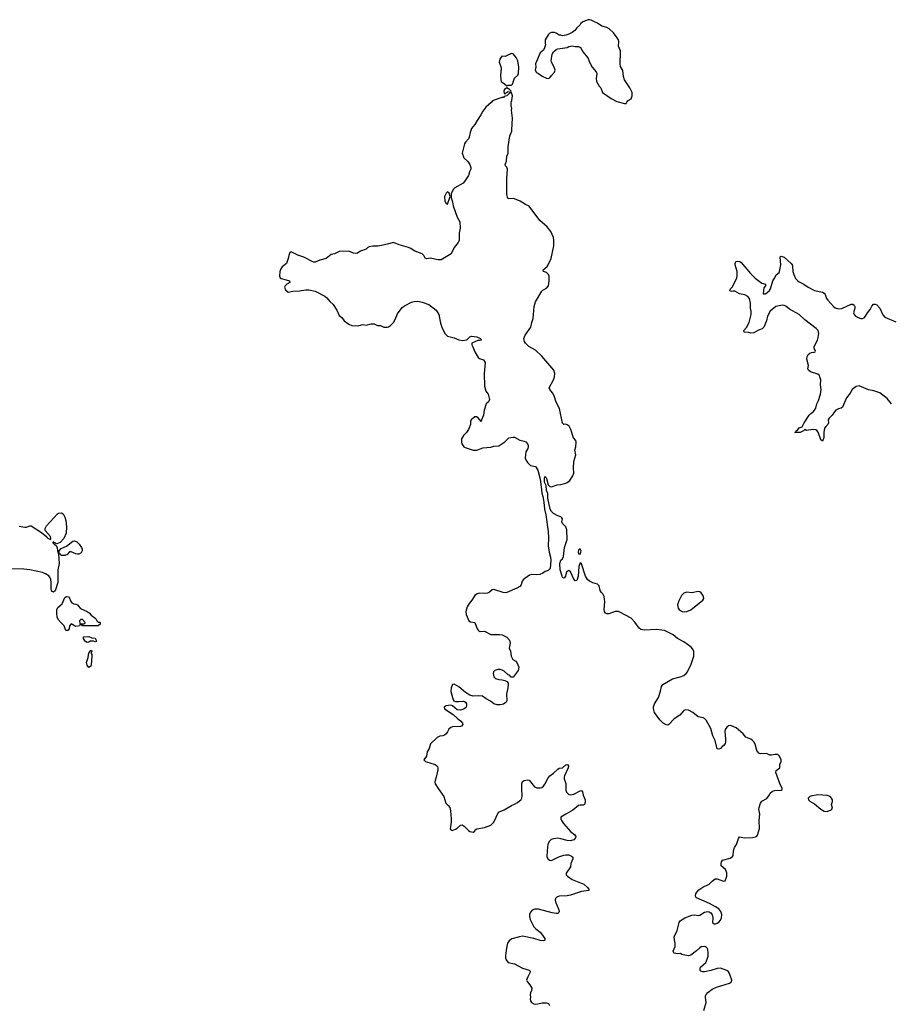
# Model space of a CAD drawing. Header units: inches. Extents: x 1384771 to 1534001, y 461348 to 645899.
# Tile 88 of 105: x 1445444 to 1456360, y 600426 to 612764. Entities that reach past the tile are written whole.
import ezdxf

# ---------------------------------------------------------------- set-up
doc = ezdxf.new("R2010")
doc.units = ezdxf.units.IN
doc.header["$MEASUREMENT"] = 0
for name, color, linetype in [('B4640', 7, 'Continuous'), ('B4650', 7, 'Continuous'), ('B4651', 7, 'Continuous')]:
    doc.layers.add(name, color=color, linetype=linetype)

msp = doc.modelspace()

# ---------------------------------------------------------------- linework, layer by layer
at = {"layer": 'B4640', "color": 6}
for points, elevation in [([(1450000, 609939), (1449934, 609926), (1449870, 609925), (1449824, 609916), (1449811, 609910), (1449790, 609888), (1449718, 609862), (1449670, 609836), (1449630, 609840), (1449570, 609862), (1449450, 609857), (1449390, 609830), (1449350, 609820), (1449287, 609773), (1449209, 609751), (1449150, 609724), (1449130, 609725), (1449009, 609790), (1448930, 609814), (1448850, 609855), (1448830, 609846), (1448817, 609810), (1448812, 609770), (1448790, 609710), (1448734, 609666), (1448718, 609642), (1448707, 609610), (1448703, 609550), (1448709, 609530), (1448722, 609522), (1448786, 609506), (1448826, 609490), (1448831, 609470), (1448792, 609448), (1448774, 609430), (1448765, 609410), (1448779, 609379), (1448810, 609351), (1448870, 609364), (1448953, 609367), (1449030, 609378), (1449070, 609379), (1449150, 609364), (1449270, 609299), (1449297, 609277), (1449333, 609233), (1449374, 609194), (1449422, 609122), (1449450, 609058), (1449485, 609030), (1449511, 608990), (1449570, 608947), (1449610, 608931), (1449690, 608926), (1449730, 608941), (1449750, 608943), (1449790, 608935), (1449850, 608951), (1449890, 608951), (1449906, 608946), (1449930, 608932), (1449970, 608932), (1450000, 608917)], 800), ([(1445437, 606417), (1445510, 606404), (1445530, 606406), (1445570, 606421), (1445590, 606420), (1445718, 606338), (1445783, 606283), (1445790, 606271), (1445830, 606252), (1445836, 606264), (1445830, 606288), (1445765, 606365), (1445762, 606390), (1445780, 606420), (1445918, 606570), (1445930, 606579), (1445970, 606585), (1445990, 606571), (1446010, 606531), (1446022, 606490), (1446032, 606410), (1446027, 606330), (1445997, 606263), (1445950, 606211), (1445910, 606196), (1445898, 606198), (1445888, 606210), (1445874, 606214), (1445870, 606222), (1445862, 606218), (1445861, 606210), (1445870, 606198), (1445877, 606197), (1445878, 606190), (1445898, 606178), (1445915, 606150), (1445919, 606110), (1445930, 606072), (1445938, 606082), (1445941, 606110), (1445964, 606136), (1446033, 606167), (1446110, 606229), (1446130, 606235), (1446161, 606221), (1446191, 606191), (1446218, 606150), (1446227, 606130), (1446229, 606110), (1446215, 606085), (1446188, 606068), (1446170, 606066), (1446150, 606070), (1446090, 606096), (1446070, 606097), (1446038, 606062), (1446012, 606048), (1445970, 606050), (1445956, 606056), (1445950, 606069), (1445933, 606067), (1445938, 605950), (1445924, 605870), (1445923, 605710), (1445891, 605609), (1445870, 605591), (1445850, 605598), (1445844, 605610), (1445839, 605630), (1445840, 605710), (1445835, 605750), (1445828, 605770), (1445810, 605795), (1445770, 605820), (1445730, 605835), (1445573, 605870), (1445498, 605878), (1445342, 605882)], 700)]:
    msp.add_lwpolyline(points, dxfattribs=dict(at, elevation=elevation))
at = {"layer": 'B4640', "color": 6, "elevation": 700}
for points in [[(1446430, 605214), (1446450, 605214), (1446454, 605210), (1446453, 605187), (1446438, 605182), (1446434, 605170), (1446428, 605168), (1446230, 605168), (1446222, 605182), (1446210, 605186), (1446198, 605182), (1446194, 605170), (1446150, 605162), (1446130, 605168), (1446090, 605195), (1446071, 605170), (1446066, 605130), (1446050, 605108), (1446025, 605110), (1446004, 605170), (1445964, 605204), (1445928, 605248), (1445915, 605275), (1445909, 605329), (1445912, 605370), (1445922, 605398), (1445978, 605442), (1446010, 605525), (1446030, 605534), (1446056, 605530), (1446070, 605514), (1446082, 605482), (1446098, 605458), (1446125, 605445), (1446150, 605441), (1446170, 605432), (1446177, 605417), (1446206, 605386), (1446290, 605350), (1446316, 605330), (1446340, 605300), (1446385, 605270), (1446405, 605250), (1446412, 605232)], [(1446230, 605246), (1446210, 605246), (1446194, 605230), (1446198, 605198), (1446210, 605194), (1446250, 605194), (1446262, 605198), (1446266, 605210)], [(1446390, 604966), (1446370, 604975), (1446330, 604977), (1446310, 604964), (1446290, 604960), (1446270, 604972), (1446256, 604990), (1446245, 605010), (1446246, 605030), (1446310, 605034), (1446350, 605018), (1446392, 605012), (1446405, 604990), (1446402, 604970)], [(1446310, 604645), (1446290, 604674), (1446284, 604710), (1446302, 604770), (1446310, 604831), (1446320, 604840), (1446330, 604859), (1446339, 604859), (1446350, 604854), (1446351, 604851), (1446336, 604830), (1446347, 604810), (1446350, 604790), (1446340, 604680), (1446336, 604664)]]:
    msp.add_lwpolyline(points, close=True, dxfattribs=at)
at = {"layer": 'B4650', "color": 6}
for points, elevation in [([(1450953, 610000), (1450952, 609990), (1450943, 609970), (1450890, 609909), (1450852, 609828), (1450730, 609756), (1450690, 609755), (1450590, 609777), (1450550, 609769), (1450530, 609777), (1450510, 609810), (1450490, 609830), (1450390, 609868), (1450350, 609895), (1450319, 609910), (1450202, 609942), (1450130, 609972), (1450051, 609949), (1450000, 609939)], 800), ([(1454021, 600350), (1454050, 600450), (1454042, 600510), (1454044, 600530), (1454052, 600550), (1454070, 600574), (1454125, 600615), (1454181, 600639), (1454342, 600690), (1454370, 600709), (1454372, 600730), (1454343, 600810), (1454332, 600832), (1454312, 600850), (1454230, 600877), (1454190, 600874), (1454110, 600849), (1454030, 600834), (1454010, 600832), (1453983, 600843), (1453977, 600850), (1453974, 600870), (1453981, 600890), (1454045, 600950), (1454065, 600990), (1454076, 601030), (1454078, 601070), (1454072, 601112), (1454065, 601130), (1454047, 601147), (1454030, 601151), (1453990, 601146), (1453970, 601135), (1453930, 601097), (1453857, 601043), (1453830, 601032), (1453764, 601044), (1453745, 601050), (1453730, 601064), (1453690, 601059), (1453650, 601067), (1453644, 601070), (1453636, 601090), (1453664, 601150), (1453663, 601190), (1453652, 601232), (1453650, 601270), (1453689, 601350), (1453714, 601450), (1453726, 601470), (1453749, 601490), (1453785, 601510), (1453870, 601544), (1453905, 601545), (1453950, 601537), (1453970, 601543), (1454030, 601579), (1454070, 601589), (1454090, 601584), (1454109, 601570), (1454125, 601545), (1454136, 601510), (1454131, 601450), (1454150, 601433), (1454170, 601433), (1454190, 601441), (1454210, 601456), (1454230, 601482), (1454242, 601510), (1454248, 601550), (1454234, 601590), (1454210, 601621), (1454170, 601649), (1454091, 601690), (1453930, 601760), (1453920, 601770), (1453916, 601790), (1453923, 601810), (1453933, 601830), (1453961, 601859), (1454010, 601894), (1454089, 601930), (1454127, 601970), (1454163, 601997), (1454190, 602000), (1454270, 601969), (1454290, 601975), (1454310, 602030), (1454312, 602072), (1454293, 602113), (1454241, 602161), (1454237, 602170), (1454237, 602190), (1454242, 602210), (1454257, 602230), (1454350, 602255), (1454383, 602277), (1454391, 602290), (1454395, 602350), (1454408, 602390), (1454433, 602430), (1454455, 602505), (1454470, 602526), (1454532, 602512), (1454630, 602516), (1454670, 602524), (1454687, 602533), (1454696, 602544), (1454719, 602630), (1454714, 602730), (1454722, 602810), (1454713, 602870), (1454715, 602890), (1454732, 602948), (1454750, 602970), (1454810, 603005), (1454845, 603050), (1454855, 603070), (1454883, 603097), (1454910, 603106), (1454992, 603108), (1455003, 603117), (1455005, 603130), (1454973, 603193), (1454924, 603330), (1454930, 603354), (1454973, 603390), (1454976, 603430), (1454991, 603470), (1454990, 603490), (1454970, 603536), (1454950, 603556), (1454910, 603557), (1454870, 603547), (1454850, 603547), (1454807, 603567), (1454730, 603565), (1454713, 603573), (1454687, 603607), (1454664, 603684), (1454650, 603713), (1454632, 603732), (1454610, 603747), (1454550, 603773), (1454516, 603816), (1454429, 603889), (1454370, 603915), (1454350, 603919), (1454330, 603915), (1454310, 603900), (1454290, 603870), (1454283, 603850), (1454295, 603750), (1454294, 603710), (1454288, 603692), (1454271, 603669), (1454250, 603655), (1454230, 603630), (1454210, 603621), (1454190, 603629), (1454162, 603730), (1454134, 603790), (1454110, 603883), (1454050, 603985), (1454030, 604006), (1454014, 604014), (1453950, 604030), (1453883, 604083), (1453830, 604112), (1453790, 604117), (1453770, 604108), (1453722, 604050), (1453650, 604003), (1453583, 603930), (1453570, 603924), (1453550, 603927), (1453513, 603950), (1453471, 603991), (1453404, 604084), (1453392, 604132), (1453392, 604152), (1453403, 604190), (1453453, 604270), (1453478, 604350), (1453490, 604408), (1453507, 604433), (1453630, 604504), (1453727, 604530), (1453770, 604548), (1453802, 604570), (1453819, 604590), (1453862, 604690), (1453898, 604790), (1453897, 604850), (1453881, 604881), (1453861, 604901), (1453770, 604969), (1453690, 605009), (1453637, 605057), (1453530, 605110), (1453430, 605121), (1453275, 605115), (1453230, 605122), (1453210, 605139), (1453155, 605215), (1453110, 605264), (1452970, 605339), (1452950, 605346), (1452910, 605349), (1452830, 605319), (1452810, 605319), (1452787, 605327), (1452776, 605350), (1452773, 605373), (1452780, 605470), (1452774, 605534), (1452757, 605570), (1452735, 605590), (1452722, 605610), (1452710, 605670), (1452689, 605690), (1452630, 605708), (1452590, 605726), (1452564, 605750), (1452538, 605790), (1452490, 605944), (1452470, 605959), (1452453, 605910), (1452446, 605790), (1452430, 605738), (1452410, 605732), (1452390, 605752), (1452350, 605846), (1452330, 605860), (1452305, 605850), (1452295, 605830), (1452286, 605790), (1452270, 605767), (1452250, 605776), (1452244, 605790), (1452220, 605870), (1452215, 605950), (1452229, 605991), (1452251, 606009), (1452263, 606037), (1452273, 606150), (1452308, 606250), (1452305, 606370), (1452290, 606408), (1452249, 606450), (1452240, 606470), (1452249, 606510), (1452242, 606522), (1452230, 606533), (1452190, 606546), (1452138, 606578), (1452110, 606603), (1452096, 606630), (1452068, 606770), (1452066, 606826), (1452050, 606866), (1452047, 606927), (1452026, 606970), (1452025, 607015), (1452030, 607038), (1452042, 607030), (1452050, 607014), (1452070, 606934), (1452093, 606913), (1452110, 606912), (1452185, 606935), (1452230, 606939), (1452290, 606955), (1452310, 606963), (1452342, 606990), (1452380, 607050), (1452390, 607082), (1452387, 607150), (1452394, 607226), (1452419, 607310), (1452404, 607370), (1452419, 607410), (1452421, 607470), (1452416, 607490), (1452386, 607526), (1452356, 607630), (1452332, 607670), (1452310, 607689), (1452290, 607694), (1452268, 607690), (1452250, 607708), (1452211, 607890), (1452172, 607970), (1452144, 608050), (1452124, 608090), (1452090, 608130), (1452083, 608150), (1452136, 608250), (1452149, 608290), (1452152, 608330), (1452141, 608370), (1451990, 608549), (1451910, 608621), (1451827, 608667), (1451787, 608710), (1451774, 608730), (1451768, 608750), (1451767, 608770), (1451782, 608810), (1451854, 608910), (1451865, 608970), (1451881, 609019), (1451894, 609170), (1451910, 609230), (1451990, 609362), (1452005, 609375), (1452050, 609399), (1452075, 609430), (1452083, 609490), (1452081, 609550), (1452076, 609570), (1452050, 609595), (1452012, 609610), (1452007, 609630), (1452059, 609670), (1452072, 609690), (1452106, 609770), (1452141, 609930), (1452143, 609990), (1452141, 610000)], 800), ([(1456376, 607950), (1456319, 608019), (1456227, 608087), (1456154, 608114), (1456086, 608126), (1455970, 608177), (1455930, 608166), (1455883, 608130), (1455857, 608083), (1455810, 608024), (1455760, 607910), (1455744, 607896), (1455710, 607887), (1455677, 607870), (1455658, 607850), (1455630, 607807), (1455593, 607770), (1455582, 607750), (1455583, 607710), (1455578, 607690), (1455550, 607668), (1455536, 607644), (1455527, 607590), (1455525, 607530), (1455510, 607484), (1455490, 607498), (1455456, 607596), (1455438, 607618), (1455424, 607624), (1455390, 607629), (1455310, 607618), (1455290, 607627), (1455278, 607622), (1455271, 607610), (1455230, 607591), (1455164, 607590), (1455179, 607601), (1455181, 607610), (1455198, 607622), (1455217, 607650), (1455256, 607664), (1455279, 607710), (1455343, 607810), (1455363, 607830), (1455392, 607848), (1455410, 607870), (1455424, 607896), (1455438, 607950), (1455458, 607990), (1455485, 608070), (1455492, 608130), (1455483, 608190), (1455487, 608250), (1455478, 608290), (1455470, 608304), (1455450, 608320), (1455359, 608350), (1455332, 608370), (1455324, 608390), (1455333, 608430), (1455312, 608510), (1455316, 608544), (1455330, 608570), (1455350, 608587), (1455370, 608594), (1455404, 608596), (1455418, 608602), (1455422, 608610), (1455406, 608646), (1455404, 608670), (1455447, 608750), (1455457, 608783), (1455464, 608830), (1455454, 608870), (1455430, 608896), (1455290, 609003), (1455216, 609070), (1455095, 609135), (1455050, 609176), (1455030, 609184), (1455010, 609185), (1454925, 609170), (1454854, 609110), (1454821, 609050), (1454806, 608990), (1454773, 608910), (1454751, 608890), (1454706, 608874), (1454650, 608839), (1454610, 608837), (1454585, 608845), (1454529, 608850), (1454525, 608870), (1454555, 608905), (1454591, 608969), (1454615, 609070), (1454616, 609110), (1454608, 609150), (1454605, 609210), (1454593, 609270), (1454574, 609294), (1454536, 609316), (1454470, 609330), (1454410, 609361), (1454390, 609363), (1454370, 609358), (1454350, 609364), (1454347, 609370), (1454356, 609390), (1454382, 609418), (1454435, 609530), (1454440, 609550), (1454438, 609610), (1454416, 609690), (1454415, 609710), (1454425, 609735), (1454450, 609738), (1454472, 609732), (1454490, 609720), (1454605, 609585), (1454665, 609525), (1454750, 609463), (1454794, 609450), (1454796, 609430), (1454776, 609404), (1454768, 609372), (1454767, 609330), (1454790, 609327), (1454810, 609340), (1454843, 609370), (1454858, 609390), (1454886, 609490), (1454913, 609527), (1454930, 609566), (1454965, 609596), (1454972, 609608), (1454986, 609694), (1454977, 609790), (1454982, 609798), (1454990, 609801), (1455030, 609786), (1455116, 609710), (1455129, 609690), (1455135, 609670), (1455137, 609610), (1455149, 609570), (1455170, 609522), (1455195, 609495), (1455218, 609478), (1455275, 609450), (1455330, 609411), (1455409, 609369), (1455508, 609348), (1455530, 609336), (1455541, 609321), (1455561, 609270), (1455576, 609250), (1455650, 609164), (1455670, 609152), (1455710, 609141), (1455750, 609145), (1455870, 609200), (1455890, 609201), (1455907, 609187), (1455913, 609170), (1455913, 609150), (1455900, 609090), (1455905, 609070), (1455924, 609050), (1455956, 609030), (1455990, 609020), (1456010, 609020), (1456030, 609027), (1456050, 609049), (1456072, 609090), (1456106, 609134), (1456130, 609176), (1456150, 609198), (1456170, 609201), (1456190, 609190), (1456230, 609150), (1456265, 609065), (1456290, 609036), (1456430, 608979)], 700), ([(1450000, 608917), (1450010, 608911), (1450050, 608911), (1450070, 608916), (1450094, 608930), (1450130, 608971), (1450150, 609006), (1450181, 609079), (1450241, 609159), (1450277, 609183), (1450356, 609224), (1450390, 609234), (1450435, 609235), (1450490, 609225), (1450575, 609195), (1450665, 609125), (1450700, 609070), (1450721, 608961), (1450737, 608910), (1450773, 608833), (1450810, 608799), (1450890, 608777), (1450950, 608751), (1450996, 608744), (1451050, 608752), (1451089, 608790), (1451110, 608797), (1451174, 608790), (1451222, 608770), (1451232, 608748), (1451210, 608742), (1451190, 608742), (1451150, 608729), (1451114, 608710), (1451112, 608690), (1451126, 608666), (1451150, 608602), (1451192, 608530), (1451210, 608518), (1451261, 608501), (1451281, 608470), (1451266, 608330), (1451273, 608170), (1451288, 608108), (1451316, 608070), (1451334, 608006), (1451323, 607977), (1451291, 607950), (1451268, 607872), (1451261, 607810), (1451235, 607750), (1451230, 607728), (1451193, 607773), (1451170, 607789), (1451150, 607789), (1451106, 607750), (1451096, 607730), (1451097, 607690), (1451073, 607627), (1451048, 607592), (1451008, 607552), (1450984, 607510), (1450982, 607470), (1450987, 607450), (1451013, 607413), (1451030, 607401), (1451130, 607370), (1451170, 607369), (1451190, 607372), (1451250, 607399), (1451353, 607407), (1451390, 607418), (1451450, 607425), (1451527, 607473), (1451577, 607523), (1451630, 607534), (1451650, 607533), (1451714, 607494), (1451770, 607482), (1451790, 607473), (1451810, 607448), (1451818, 607430), (1451820, 607410), (1451815, 607390), (1451792, 607350), (1451784, 607316), (1451782, 607270), (1451789, 607250), (1451810, 607217), (1451850, 607176), (1451910, 607166), (1451939, 607119), (1451968, 607008), (1451983, 606910), (1451989, 606830), (1452003, 606790), (1452016, 606716), (1452024, 606630), (1452039, 606559), (1452069, 606350), (1452075, 606270), (1452071, 606171), (1452082, 606090), (1452100, 606030), (1452104, 605990), (1452094, 605886), (1452070, 605861), (1452032, 605850), (1452005, 605830), (1451967, 605813), (1451930, 605807), (1451867, 605813), (1451837, 605803), (1451777, 605763), (1451756, 605744), (1451745, 605730), (1451730, 605684), (1451717, 605663), (1451678, 605642), (1451550, 605585), (1451530, 605582), (1451505, 605585), (1451390, 605623), (1451370, 605618), (1451334, 605590), (1451310, 605578), (1451286, 605574), (1451203, 605577), (1451178, 605570), (1451150, 605549), (1451113, 605490), (1451078, 605450), (1451054, 605406), (1451039, 605350), (1451041, 605310), (1451076, 605230), (1451097, 605217), (1451151, 605211), (1451182, 605130), (1451193, 605113), (1451210, 605099), (1451270, 605100), (1451350, 605061), (1451460, 605060), (1451494, 605054), (1451550, 605025), (1451585, 604990), (1451594, 604950), (1451582, 604890), (1451598, 604850), (1451607, 604787), (1451626, 604746), (1451664, 604724), (1451676, 604710), (1451702, 604650), (1451693, 604610), (1451630, 604525), (1451607, 604527), (1451584, 604550), (1451570, 604556), (1451519, 604599), (1451494, 604614), (1451470, 604621), (1451438, 604622), (1451400, 604610), (1451385, 604590), (1451381, 604570), (1451387, 604530), (1451409, 604509), (1451450, 604495), (1451493, 604493), (1451525, 604485), (1451550, 604470), (1451568, 604450), (1451570, 604430), (1451565, 604390), (1451547, 604310), (1451550, 604229), (1451542, 604210), (1451510, 604188), (1451470, 604179), (1451430, 604177), (1451390, 604192), (1451346, 604226), (1451293, 604253), (1451246, 604286), (1451193, 604293), (1451130, 604289), (1451090, 604300), (1451035, 604335), (1450950, 604405), (1450890, 604439), (1450870, 604434), (1450856, 604390), (1450850, 604350), (1450852, 604328), (1450879, 604239), (1450888, 604228), (1450910, 604222), (1450950, 604219), (1451010, 604225), (1451020, 604220), (1451032, 604212), (1451045, 604190), (1451047, 604170), (1451041, 604150), (1451030, 604136), (1451010, 604123), (1450970, 604112), (1450930, 604115), (1450870, 604165), (1450850, 604173), (1450790, 604165), (1450765, 604150), (1450771, 604130), (1450879, 604059), (1450928, 604010), (1450975, 603975), (1450996, 603950), (1451002, 603930), (1450983, 603910), (1450970, 603906), (1450870, 603902), (1450850, 603896), (1450826, 603874), (1450810, 603841), (1450790, 603815), (1450770, 603798), (1450750, 603790), (1450710, 603784), (1450679, 603770), (1450597, 603690), (1450577, 603630), (1450554, 603590), (1450546, 603534), (1450512, 603490), (1450534, 603470), (1450652, 603432), (1450676, 603416), (1450684, 603404), (1450688, 603390), (1450686, 603366), (1450668, 603270), (1450653, 603230), (1450650, 603210), (1450654, 603190), (1450690, 603128), (1450762, 603030), (1450788, 602948), (1450818, 602918), (1450836, 602890), (1450846, 602850), (1450856, 602750), (1450856, 602710), (1450844, 602650), (1450843, 602623), (1450850, 602612), (1450865, 602605), (1450910, 602622), (1450930, 602634), (1450970, 602670), (1450990, 602674), (1451018, 602658), (1451070, 602604), (1451090, 602591), (1451130, 602581), (1451150, 602596), (1451157, 602610), (1451176, 602624), (1451270, 602640), (1451350, 602669), (1451391, 602710), (1451446, 602834), (1451519, 602861), (1451610, 602918), (1451650, 602932), (1451686, 602954), (1451730, 602993), (1451741, 603010), (1451746, 603034), (1451739, 603130), (1451741, 603190), (1451750, 603218), (1451770, 603229), (1451810, 603240), (1451830, 603236), (1451900, 603150), (1451930, 603139), (1451970, 603139), (1451990, 603144), (1452010, 603159), (1452030, 603186), (1452070, 603264), (1452089, 603290), (1452136, 603324), (1452190, 603373), (1452210, 603384), (1452249, 603390), (1452290, 603426), (1452311, 603430), (1452323, 603410), (1452320, 603390), (1452274, 603290), (1452271, 603270), (1452271, 603250), (1452290, 603194), (1452293, 603110), (1452302, 603082), (1452311, 603070), (1452330, 603056), (1452350, 603050), (1452390, 603061), (1452470, 603102), (1452490, 603105), (1452500, 603090), (1452508, 603048), (1452532, 602990), (1452534, 602966), (1452525, 602930), (1452510, 602922), (1452470, 602921), (1452450, 602916), (1452381, 602859), (1452291, 602810), (1452231, 602770), (1452231, 602750), (1452237, 602730), (1452264, 602690), (1452350, 602592), (1452405, 602550), (1452417, 602530), (1452413, 602510), (1452390, 602488), (1452350, 602475), (1452310, 602479), (1452230, 602501), (1452190, 602506), (1452139, 602501), (1452108, 602490), (1452086, 602470), (1452068, 602432), (1452056, 602350), (1452055, 602275), (1452070, 602244), (1452090, 602231), (1452110, 602227), (1452205, 602275), (1452266, 602294), (1452290, 602298), (1452330, 602297), (1452364, 602284), (1452378, 602270), (1452380, 602250), (1452353, 602190), (1452351, 602150), (1452296, 602070), (1452296, 602050), (1452313, 602030), (1452373, 601990), (1452516, 601930), (1452564, 601890), (1452582, 601870), (1452582, 601858), (1452578, 601850), (1452490, 601841), (1452350, 601792), (1452310, 601785), (1452210, 601782), (1452178, 601770), (1452161, 601750), (1452158, 601730), (1452161, 601710), (1452204, 601610), (1452208, 601590), (1452204, 601576), (1452190, 601564), (1452170, 601562), (1452119, 601570), (1451950, 601617), (1451901, 601619), (1451870, 601606), (1451850, 601581), (1451836, 601550), (1451835, 601525), (1451845, 601490), (1451890, 601398), (1451917, 601370), (1451970, 601330), (1451988, 601310), (1452028, 601250), (1452030, 601230), (1452010, 601223), (1451970, 601227), (1451891, 601251), (1451750, 601279), (1451710, 601272), (1451615, 601245), (1451580, 601220), (1451561, 601190), (1451546, 601130), (1451536, 601036), (1451536, 601010), (1451544, 600984), (1451551, 600970), (1451570, 600951), (1451650, 600932), (1451750, 600880), (1451832, 600852), (1451843, 600843), (1451845, 600830), (1451814, 600770), (1451800, 600730), (1451805, 600710), (1451842, 600670), (1451864, 600630), (1451862, 600598), (1451848, 600570), (1451845, 600550), (1451848, 600512), (1451844, 600490), (1451848, 600470), (1451862, 600450), (1451892, 600432), (1451910, 600427), (1451941, 600430), (1451994, 600446), (1452045, 600445), (1452074, 600434), (1452087, 600410)], 800)]:
    msp.add_lwpolyline(points, dxfattribs=dict(at, elevation=elevation))
at = {"layer": 'B4650', "color": 6, "elevation": 800}
for points in [[(1452470, 606132), (1452450, 606117), (1452445, 606090), (1452450, 606071), (1452470, 606066), (1452481, 606090), (1452482, 606110)], [(1453950, 605598), (1453870, 605582), (1453810, 605590), (1453770, 605577), (1453742, 605550), (1453710, 605481), (1453693, 605430), (1453701, 605390), (1453714, 605370), (1453749, 605349), (1453783, 605343), (1453810, 605346), (1453857, 605370), (1454009, 605490), (1454021, 605510), (1454019, 605530), (1454010, 605552), (1453990, 605581), (1453970, 605595)], [(1455449, 603049), (1455365, 603035), (1455351, 603030), (1455331, 603010), (1455332, 602990), (1455351, 602970), (1455410, 602937), (1455490, 602871), (1455530, 602847), (1455570, 602843), (1455618, 602862), (1455628, 602870), (1455635, 602885), (1455624, 602930), (1455634, 602966), (1455633, 602990), (1455623, 603010), (1455604, 603030), (1455570, 603041)]]:
    msp.add_lwpolyline(points, close=True, dxfattribs=at)
at = {"layer": 'B4651', "color": 6, "elevation": 800}
for points in [[(1452590, 612764), (1452570, 612761), (1452504, 612736), (1452476, 612710), (1452466, 612694), (1452430, 612662), (1452405, 612630), (1452370, 612604), (1452330, 612582), (1452290, 612568), (1452250, 612562), (1452230, 612569), (1452209, 612569), (1452170, 612595), (1452150, 612602), (1452110, 612602), (1452090, 612595), (1452070, 612575), (1452031, 612510), (1452031, 612470), (1452036, 612450), (1452026, 612410), (1452010, 612382), (1451970, 612348), (1451911, 612210), (1451916, 612170), (1451907, 612130), (1451924, 612104), (1451951, 612090), (1451995, 612055), (1452050, 612031), (1452070, 612026), (1452090, 612036), (1452110, 612066), (1452150, 612106), (1452157, 612130), (1452147, 612167), (1452114, 612230), (1452109, 612250), (1452119, 612330), (1452139, 612361), (1452169, 612391), (1452190, 612399), (1452310, 612415), (1452330, 612427), (1452370, 612436), (1452410, 612426), (1452450, 612427), (1452474, 612414), (1452510, 612356), (1452565, 612290), (1452576, 612270), (1452578, 612250), (1452623, 612170), (1452671, 612110), (1452681, 612090), (1452678, 612050), (1452671, 612029), (1452676, 611990), (1452710, 611931), (1452731, 611910), (1452751, 611850), (1452858, 611778), (1452930, 611739), (1453028, 611712), (1453050, 611714), (1453055, 611730), (1453074, 611750), (1453110, 611772), (1453124, 611810), (1453124, 611850), (1453095, 611910), (1453028, 612010), (1453013, 612050), (1453006, 612126), (1452978, 612178), (1452972, 612210), (1452977, 612357), (1452975, 612375), (1452952, 612430), (1452956, 612490), (1452951, 612510), (1452937, 612537), (1452890, 612599), (1452836, 612650), (1452806, 612666), (1452744, 612684), (1452690, 612721), (1452650, 612735), (1452610, 612759)], [(1451610, 612341), (1451549, 612309), (1451530, 612304), (1451490, 612308), (1451466, 612270), (1451456, 612230), (1451477, 612177), (1451482, 612150), (1451473, 612070), (1451476, 612010), (1451481, 611990), (1451522, 611962), (1451550, 611934), (1451570, 611942), (1451610, 611945), (1451623, 611957), (1451649, 612030), (1451689, 612070), (1451699, 612090), (1451704, 612170), (1451689, 612250), (1451670, 612289), (1451630, 612334)], [(1451550, 611908), (1451522, 611890), (1451514, 611870), (1451518, 611838), (1451530, 611834), (1451547, 611853), (1451560, 611860), (1451570, 611862), (1451590, 611854), (1451602, 611858), (1451606, 611870), (1451586, 611890)], [(1450810, 610606), (1450790, 610589), (1450771, 610550), (1450776, 610490), (1450790, 610461), (1450810, 610452), (1450842, 610550), (1450829, 610589)]]:
    msp.add_lwpolyline(points, close=True, dxfattribs=at)
msp.add_lwpolyline([(1452141, 610000), (1452136, 610036), (1452102, 610110), (1452057, 610170), (1451967, 610247), (1451830, 610429), (1451784, 610450), (1451718, 610490), (1451650, 610519), (1451630, 610523), (1451570, 610519), (1451560, 610540), (1451554, 610574), (1451552, 610770), (1451561, 610890), (1451554, 610914), (1451534, 610934), (1451530, 610950), (1451541, 610970), (1451546, 610990), (1451550, 611052), (1451569, 611091), (1451567, 611170), (1451589, 611310), (1451613, 611367), (1451616, 611384), (1451624, 611530), (1451609, 611630), (1451613, 611650), (1451605, 611690), (1451605, 611730), (1451615, 611750), (1451622, 611810), (1451610, 611846), (1451590, 611846), (1451554, 611810), (1451518, 611802), (1451510, 611788), (1451490, 611788), (1451450, 611778), (1451371, 611749), (1451354, 611726), (1451290, 611669), (1451250, 611619), (1451227, 611570), (1451179, 611501), (1451151, 611450), (1451110, 611399), (1451091, 611350), (1451079, 611290), (1451071, 611270), (1451034, 611230), (1451022, 611210), (1450991, 611090), (1451014, 611034), (1451065, 610985), (1451087, 610950), (1451102, 610910), (1451101, 610890), (1451084, 610856), (1451070, 610810), (1451022, 610738), (1451003, 610717), (1450902, 610658), (1450882, 610638), (1450856, 610584), (1450856, 610530), (1450870, 610482), (1450879, 610430), (1450930, 610291), (1450964, 610230), (1450968, 610150), (1450956, 610090), (1450953, 610000)], dxfattribs=at)

doc.saveas('drawing.dxf')
